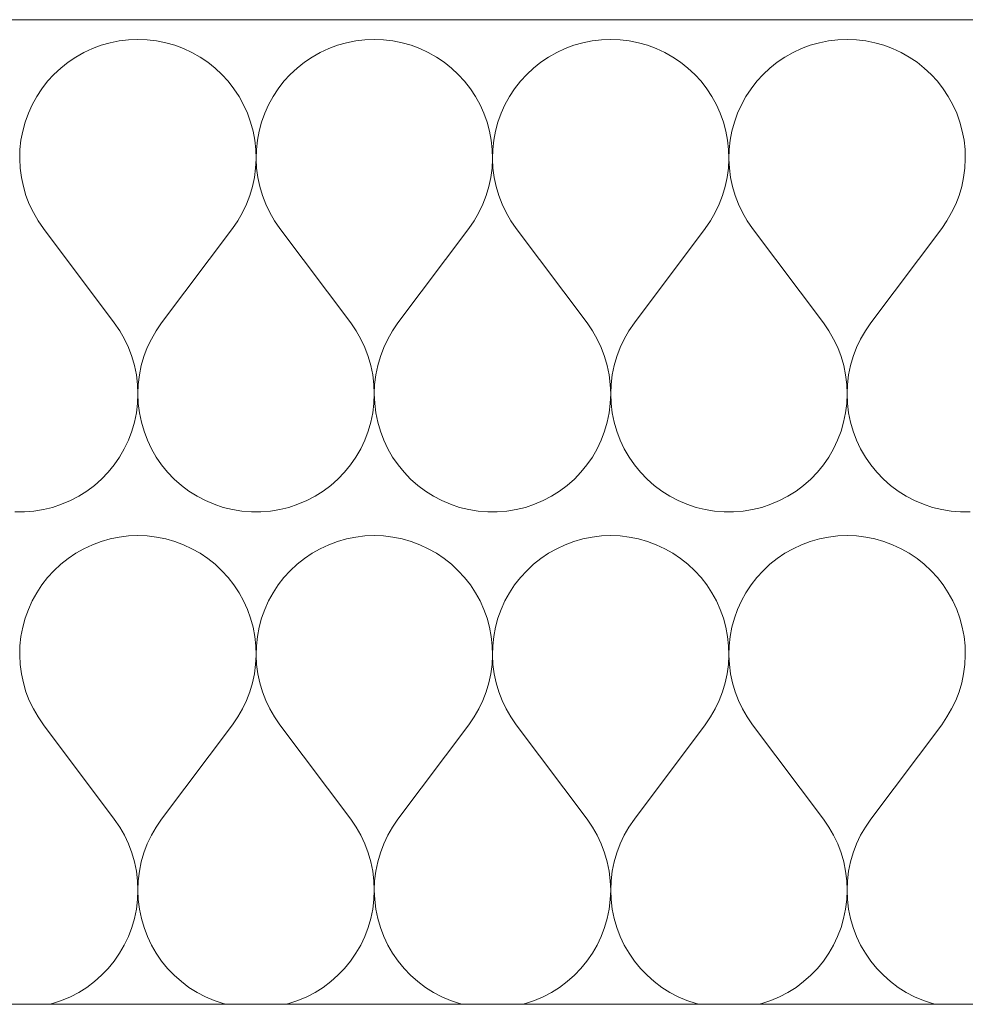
# Model space of a CAD drawing. Header units: metres. Extents: x -80 to 1923, y -189 to 69.
# Tile 226 of 256: x 1646.791 to 1647.031, y -175.469 to -175.219. Entities that reach past the tile are written whole.
import ezdxf

# ---------------------------------------------------------------- set-up
doc = ezdxf.new("R2010")
doc.units = ezdxf.units.M
doc.header["$MEASUREMENT"] = 0
doc.layers.add('V-02_Legende_4_0', color=7, linetype='Continuous')
doc.layers.add('V-02_Legende_4_Neubau_@RL_252 Dämmung', color=7, linetype='Continuous')

# ---------------------------------------------------------------- blocks, each defined once
blk = doc.blocks.new('*X715', base_point=(1585.13814, -197.52334))
at = {"layer": 'V-02_Legende_4_Neubau_@RL_252 Dämmung', "color": 8, "linetype": 'Continuous', "lineweight": 18, "ltscale": 1000}
for p, q in [((1646.81443, -175.22482), (1646.81214, -175.22547)), ((1646.81675, -175.22435), (1646.81443, -175.22482)), ((1646.81911, -175.22407), (1646.81675, -175.22435)), ((1646.82148, -175.22398), (1646.81911, -175.22407)), ((1646.82385, -175.22407), (1646.82148, -175.22398)), ((1646.8262, -175.22435), (1646.82385, -175.22407)), ((1646.82853, -175.22482), (1646.8262, -175.22435)), ((1646.83081, -175.22547), (1646.82853, -175.22482)), ((1646.87443, -175.22482), (1646.87214, -175.22547)), ((1646.87675, -175.22435), (1646.87443, -175.22482)), ((1646.87911, -175.22407), (1646.87675, -175.22435)), ((1646.88148, -175.22398), (1646.87911, -175.22407)), ((1646.88385, -175.22407), (1646.88148, -175.22398)), ((1646.8862, -175.22435), (1646.88385, -175.22407)), ((1646.88853, -175.22482), (1646.8862, -175.22435)), ((1646.89081, -175.22547), (1646.88853, -175.22482)), ((1646.93443, -175.22482), (1646.93214, -175.22547)), ((1646.93675, -175.22435), (1646.93443, -175.22482)), ((1646.93911, -175.22407), (1646.93675, -175.22435)), ((1646.94148, -175.22398), (1646.93911, -175.22407)), ((1646.94385, -175.22407), (1646.94148, -175.22398)), ((1646.9462, -175.22435), (1646.94385, -175.22407)), ((1646.94853, -175.22482), (1646.9462, -175.22435)), ((1646.95081, -175.22547), (1646.94853, -175.22482)), ((1646.99443, -175.22482), (1646.99214, -175.22547)), ((1646.99675, -175.22435), (1646.99443, -175.22482)), ((1646.99911, -175.22407), (1646.99675, -175.22435)), ((1647.00148, -175.22398), (1646.99911, -175.22407)), ((1647.00385, -175.22407), (1647.00148, -175.22398)), ((1647.0062, -175.22435), (1647.00385, -175.22407)), ((1647.00853, -175.22482), (1647.0062, -175.22435)), ((1647.01081, -175.22547), (1647.00853, -175.22482)), ((1646.80777, -175.22729), (1646.80571, -175.22846)), ((1646.80992, -175.22629), (1646.80777, -175.22729)), ((1646.81214, -175.22547), (1646.80992, -175.22629)), ((1646.83303, -175.22629), (1646.83081, -175.22547)), ((1646.83518, -175.22729), (1646.83303, -175.22629)), ((1646.83725, -175.22846), (1646.83518, -175.22729)), ((1646.86777, -175.22729), (1646.86571, -175.22846)), ((1646.86992, -175.22629), (1646.86777, -175.22729)), ((1646.87214, -175.22547), (1646.86992, -175.22629)), ((1646.89303, -175.22629), (1646.89081, -175.22547)), ((1646.89518, -175.22729), (1646.89303, -175.22629)), ((1646.89725, -175.22846), (1646.89518, -175.22729)), ((1646.92777, -175.22729), (1646.92571, -175.22846)), ((1646.92992, -175.22629), (1646.92777, -175.22729)), ((1646.93214, -175.22547), (1646.92992, -175.22629)), ((1646.95303, -175.22629), (1646.95081, -175.22547)), ((1646.95518, -175.22729), (1646.95303, -175.22629)), ((1646.95725, -175.22846), (1646.95518, -175.22729)), ((1646.98777, -175.22729), (1646.98571, -175.22846)), ((1646.98992, -175.22629), (1646.98777, -175.22729)), ((1646.99214, -175.22547), (1646.98992, -175.22629)), ((1647.01303, -175.22629), (1647.01081, -175.22547)), ((1647.01518, -175.22729), (1647.01303, -175.22629)), ((1647.01725, -175.22846), (1647.01518, -175.22729)), ((1646.80374, -175.22979), (1646.80188, -175.23126)), ((1646.80571, -175.22846), (1646.80374, -175.22979)), ((1646.83922, -175.22979), (1646.83725, -175.22846)), ((1646.84107, -175.23126), (1646.83922, -175.22979)), ((1646.86374, -175.22979), (1646.86188, -175.23126)), ((1646.86571, -175.22846), (1646.86374, -175.22979)), ((1646.89922, -175.22979), (1646.89725, -175.22846)), ((1646.90107, -175.23126), (1646.89922, -175.22979)), ((1646.92374, -175.22979), (1646.92188, -175.23126)), ((1646.92571, -175.22846), (1646.92374, -175.22979)), ((1646.95922, -175.22979), (1646.95725, -175.22846)), ((1646.96107, -175.23126), (1646.95922, -175.22979)), ((1646.98374, -175.22979), (1646.98188, -175.23126)), ((1646.98571, -175.22846), (1646.98374, -175.22979)), ((1647.01922, -175.22979), (1647.01725, -175.22846)), ((1647.02107, -175.23126), (1647.01922, -175.22979)), ((1646.80188, -175.23126), (1646.80015, -175.23288)), ((1646.8428, -175.23288), (1646.84107, -175.23126)), ((1646.86188, -175.23126), (1646.86015, -175.23288)), ((1646.9028, -175.23288), (1646.90107, -175.23126)), ((1646.92188, -175.23126), (1646.92015, -175.23288)), ((1646.9628, -175.23288), (1646.96107, -175.23126)), ((1646.98188, -175.23126), (1646.98015, -175.23288)), ((1647.0228, -175.23288), (1647.02107, -175.23126)), ((1646.79855, -175.23463), (1646.79709, -175.2365)), ((1646.80015, -175.23288), (1646.79855, -175.23463)), ((1646.8444, -175.23463), (1646.8428, -175.23288)), ((1646.84586, -175.2365), (1646.8444, -175.23463)), ((1646.85855, -175.23463), (1646.85709, -175.2365)), ((1646.86015, -175.23288), (1646.85855, -175.23463)), ((1646.9044, -175.23463), (1646.9028, -175.23288)), ((1646.90586, -175.2365), (1646.9044, -175.23463)), ((1646.91855, -175.23463), (1646.91709, -175.2365)), ((1646.92015, -175.23288), (1646.91855, -175.23463)), ((1646.9644, -175.23463), (1646.9628, -175.23288)), ((1646.96586, -175.2365), (1646.9644, -175.23463)), ((1646.97855, -175.23463), (1646.97709, -175.2365)), ((1646.98015, -175.23288), (1646.97855, -175.23463)), ((1647.0244, -175.23463), (1647.0228, -175.23288)), ((1647.02586, -175.2365), (1647.0244, -175.23463)), ((1646.79709, -175.2365), (1646.79579, -175.23849)), ((1646.84717, -175.23849), (1646.84586, -175.2365)), ((1646.85709, -175.2365), (1646.85579, -175.23849)), ((1646.90717, -175.23849), (1646.90586, -175.2365)), ((1646.91709, -175.2365), (1646.91579, -175.23849)), ((1646.96717, -175.23849), (1646.96586, -175.2365)), ((1646.97709, -175.2365), (1646.97579, -175.23849)), ((1647.02717, -175.23849), (1647.02586, -175.2365)), ((1646.79579, -175.23849), (1646.79464, -175.24056)), ((1646.84831, -175.24056), (1646.84717, -175.23849)), ((1646.85579, -175.23849), (1646.85464, -175.24056)), ((1646.90831, -175.24056), (1646.90717, -175.23849)), ((1646.91579, -175.23849), (1646.91464, -175.24056)), ((1646.96831, -175.24056), (1646.96717, -175.23849)), ((1646.97579, -175.23849), (1646.97464, -175.24056)), ((1647.02831, -175.24056), (1647.02717, -175.23849)), ((1646.79464, -175.24056), (1646.79367, -175.24273)), ((1646.84929, -175.24273), (1646.84831, -175.24056)), ((1646.85464, -175.24056), (1646.85367, -175.24273)), ((1646.90929, -175.24273), (1646.90831, -175.24056)), ((1646.91464, -175.24056), (1646.91367, -175.24273)), ((1646.96929, -175.24273), (1646.96831, -175.24056)), ((1646.97464, -175.24056), (1646.97367, -175.24273)), ((1647.02929, -175.24273), (1647.02831, -175.24056)), ((1646.79287, -175.24496), (1646.79224, -175.24725)), ((1646.79367, -175.24273), (1646.79287, -175.24496)), ((1646.85009, -175.24496), (1646.84929, -175.24273)), ((1646.85071, -175.24725), (1646.85009, -175.24496)), ((1646.85287, -175.24496), (1646.85224, -175.24725)), ((1646.85367, -175.24273), (1646.85287, -175.24496)), ((1646.91009, -175.24496), (1646.90929, -175.24273)), ((1646.91071, -175.24725), (1646.91009, -175.24496)), ((1646.91287, -175.24496), (1646.91224, -175.24725)), ((1646.91367, -175.24273), (1646.91287, -175.24496)), ((1646.97009, -175.24496), (1646.96929, -175.24273)), ((1646.97071, -175.24725), (1646.97009, -175.24496)), ((1646.97287, -175.24496), (1646.97224, -175.24725)), ((1646.97367, -175.24273), (1646.97287, -175.24496)), ((1647.03009, -175.24496), (1647.02929, -175.24273)), ((1647.03071, -175.24725), (1647.03009, -175.24496)), ((1646.79224, -175.24725), (1646.7918, -175.24958)), ((1646.85115, -175.24958), (1646.85071, -175.24725)), ((1646.85224, -175.24725), (1646.8518, -175.24958)), ((1646.91115, -175.24958), (1646.91071, -175.24725)), ((1646.91224, -175.24725), (1646.9118, -175.24958)), ((1646.97115, -175.24958), (1646.97071, -175.24725)), ((1646.97224, -175.24725), (1646.9718, -175.24958)), ((1647.03115, -175.24958), (1647.03071, -175.24725)), ((1646.7918, -175.24958), (1646.79155, -175.25193)), ((1646.85141, -175.25193), (1646.85115, -175.24958)), ((1646.8518, -175.24958), (1646.85155, -175.25193)), ((1646.91141, -175.25193), (1646.91115, -175.24958)), ((1646.9118, -175.24958), (1646.91155, -175.25193)), ((1646.97141, -175.25193), (1646.97115, -175.24958)), ((1646.9718, -175.24958), (1646.97155, -175.25193)), ((1647.03141, -175.25193), (1647.03115, -175.24958)), ((1646.79155, -175.25193), (1646.79148, -175.25431)), ((1646.85148, -175.25431), (1646.85141, -175.25193)), ((1646.85155, -175.25193), (1646.85148, -175.25431)), ((1646.91148, -175.25431), (1646.91141, -175.25193)), ((1646.91155, -175.25193), (1646.91148, -175.25431)), ((1646.97148, -175.25431), (1646.97141, -175.25193)), ((1646.97155, -175.25193), (1646.97148, -175.25431)), ((1647.03148, -175.25431), (1647.03141, -175.25193)), ((1646.79148, -175.25431), (1646.7916, -175.25667)), ((1646.85136, -175.25667), (1646.85148, -175.25431)), ((1646.85148, -175.25431), (1646.8516, -175.25667)), ((1646.91136, -175.25667), (1646.91148, -175.25431)), ((1646.91148, -175.25431), (1646.9116, -175.25667)), ((1646.97136, -175.25667), (1646.97148, -175.25431)), ((1646.97148, -175.25431), (1646.9716, -175.25667)), ((1647.03136, -175.25667), (1647.03148, -175.25431)), ((1646.7916, -175.25667), (1646.7919, -175.25903)), ((1646.85105, -175.25903), (1646.85136, -175.25667)), ((1646.8516, -175.25667), (1646.8519, -175.25903)), ((1646.91105, -175.25903), (1646.91136, -175.25667)), ((1646.9116, -175.25667), (1646.9119, -175.25903)), ((1646.97105, -175.25903), (1646.97136, -175.25667)), ((1646.9716, -175.25667), (1646.9719, -175.25903)), ((1647.03105, -175.25903), (1647.03136, -175.25667)), ((1646.7919, -175.25903), (1646.7924, -175.26135)), ((1646.85056, -175.26135), (1646.85105, -175.25903)), ((1646.8519, -175.25903), (1646.8524, -175.26135)), ((1646.91056, -175.26135), (1646.91105, -175.25903)), ((1646.9119, -175.25903), (1646.9124, -175.26135)), ((1646.97056, -175.26135), (1646.97105, -175.25903)), ((1646.9719, -175.25903), (1646.9724, -175.26135)), ((1647.03056, -175.26135), (1647.03105, -175.25903)), ((1646.7924, -175.26135), (1646.79307, -175.26362)), ((1646.84989, -175.26362), (1646.85056, -175.26135)), ((1646.8524, -175.26135), (1646.85307, -175.26362)), ((1646.90989, -175.26362), (1646.91056, -175.26135)), ((1646.9124, -175.26135), (1646.91307, -175.26362)), ((1646.96989, -175.26362), (1646.97056, -175.26135)), ((1646.9724, -175.26135), (1646.97307, -175.26362)), ((1647.02989, -175.26362), (1647.03056, -175.26135)), ((1646.79307, -175.26362), (1646.79392, -175.26583)), ((1646.84904, -175.26583), (1646.84989, -175.26362)), ((1646.85307, -175.26362), (1646.85392, -175.26583)), ((1646.90904, -175.26583), (1646.90989, -175.26362)), ((1646.91307, -175.26362), (1646.91392, -175.26583)), ((1646.96904, -175.26583), (1646.96989, -175.26362)), ((1646.97307, -175.26362), (1646.97392, -175.26583)), ((1647.02904, -175.26583), (1647.02989, -175.26362)), ((1646.79392, -175.26583), (1646.79494, -175.26797)), ((1646.84801, -175.26797), (1646.84904, -175.26583)), ((1646.85392, -175.26583), (1646.85494, -175.26797)), ((1646.90801, -175.26797), (1646.90904, -175.26583)), ((1646.91392, -175.26583), (1646.91494, -175.26797)), ((1646.96801, -175.26797), (1646.96904, -175.26583)), ((1646.97392, -175.26583), (1646.97494, -175.26797)), ((1647.02801, -175.26797), (1647.02904, -175.26583)), ((1646.79494, -175.26797), (1646.79613, -175.27003)), ((1646.84682, -175.27003), (1646.84801, -175.26797)), ((1646.85494, -175.26797), (1646.85613, -175.27003)), ((1646.90682, -175.27003), (1646.90801, -175.26797)), ((1646.91494, -175.26797), (1646.91613, -175.27003)), ((1646.96682, -175.27003), (1646.96801, -175.26797)), ((1646.97494, -175.26797), (1646.97613, -175.27003)), ((1647.02682, -175.27003), (1647.02801, -175.26797)), ((1646.79613, -175.27003), (1646.79748, -175.27198)), ((1646.81548, -175.29598), (1646.79748, -175.27198)), ((1646.82748, -175.29598), (1646.84548, -175.27198)), ((1646.84548, -175.27198), (1646.84682, -175.27003)), ((1646.85613, -175.27003), (1646.85748, -175.27198)), ((1646.87548, -175.29598), (1646.85748, -175.27198)), ((1646.88748, -175.29598), (1646.90548, -175.27198)), ((1646.90548, -175.27198), (1646.90682, -175.27003)), ((1646.91613, -175.27003), (1646.91748, -175.27198)), ((1646.93548, -175.29598), (1646.91748, -175.27198)), ((1646.94748, -175.29598), (1646.96548, -175.27198)), ((1646.96548, -175.27198), (1646.96682, -175.27003)), ((1646.97613, -175.27003), (1646.97748, -175.27198)), ((1646.99548, -175.29598), (1646.97748, -175.27198)), ((1647.00748, -175.29598), (1647.02548, -175.27198)), ((1647.02548, -175.27198), (1647.02682, -175.27003)), ((1646.81685, -175.29797), (1646.81548, -175.29598)), ((1646.82748, -175.29598), (1646.82611, -175.29797)), ((1646.87685, -175.29797), (1646.87548, -175.29598)), ((1646.88748, -175.29598), (1646.88611, -175.29797)), ((1646.93685, -175.29797), (1646.93548, -175.29598)), ((1646.94748, -175.29598), (1646.94611, -175.29797)), ((1646.99685, -175.29797), (1646.99548, -175.29598)), ((1647.00748, -175.29598), (1647.00611, -175.29797)), ((1646.81805, -175.30006), (1646.81685, -175.29797)), ((1646.82611, -175.29797), (1646.8249, -175.30006)), ((1646.87805, -175.30006), (1646.87685, -175.29797)), ((1646.88611, -175.29797), (1646.8849, -175.30006)), ((1646.93805, -175.30006), (1646.93685, -175.29797)), ((1646.94611, -175.29797), (1646.9449, -175.30006)), ((1646.99805, -175.30006), (1646.99685, -175.29797)), ((1647.00611, -175.29797), (1647.0049, -175.30006)), ((1646.81909, -175.30224), (1646.81805, -175.30006)), ((1646.81994, -175.3045), (1646.81909, -175.30224)), ((1646.82387, -175.30224), (1646.82301, -175.3045)), ((1646.8249, -175.30006), (1646.82387, -175.30224)), ((1646.87909, -175.30224), (1646.87805, -175.30006)), ((1646.87994, -175.3045), (1646.87909, -175.30224)), ((1646.88387, -175.30224), (1646.88301, -175.3045)), ((1646.8849, -175.30006), (1646.88387, -175.30224)), ((1646.93909, -175.30224), (1646.93805, -175.30006)), ((1646.93994, -175.3045), (1646.93909, -175.30224)), ((1646.94387, -175.30224), (1646.94301, -175.3045)), ((1646.9449, -175.30006), (1646.94387, -175.30224)), ((1646.99909, -175.30224), (1646.99805, -175.30006)), ((1646.99994, -175.3045), (1646.99909, -175.30224)), ((1647.00387, -175.30224), (1647.00301, -175.3045)), ((1647.0049, -175.30006), (1647.00387, -175.30224)), ((1646.82061, -175.30682), (1646.81994, -175.3045)), ((1646.82301, -175.3045), (1646.82234, -175.30682)), ((1646.88061, -175.30682), (1646.87994, -175.3045)), ((1646.88301, -175.3045), (1646.88234, -175.30682)), ((1646.94061, -175.30682), (1646.93994, -175.3045)), ((1646.94301, -175.3045), (1646.94234, -175.30682)), ((1647.00061, -175.30682), (1646.99994, -175.3045)), ((1647.00301, -175.3045), (1647.00234, -175.30682)), ((1646.82109, -175.30919), (1646.82061, -175.30682)), ((1646.82234, -175.30682), (1646.82186, -175.30919)), ((1646.88109, -175.30919), (1646.88061, -175.30682)), ((1646.88234, -175.30682), (1646.88186, -175.30919)), ((1646.94109, -175.30919), (1646.94061, -175.30682)), ((1646.94234, -175.30682), (1646.94186, -175.30919)), ((1647.00109, -175.30919), (1647.00061, -175.30682)), ((1647.00234, -175.30682), (1647.00186, -175.30919)), ((1646.82138, -175.31159), (1646.82109, -175.30919)), ((1646.82186, -175.30919), (1646.82157, -175.31159)), ((1646.88138, -175.31159), (1646.88109, -175.30919)), ((1646.88186, -175.30919), (1646.88157, -175.31159)), ((1646.94138, -175.31159), (1646.94109, -175.30919)), ((1646.94186, -175.30919), (1646.94157, -175.31159)), ((1647.00138, -175.31159), (1647.00109, -175.30919)), ((1647.00186, -175.30919), (1647.00157, -175.31159)), ((1646.82148, -175.314), (1646.82138, -175.31159)), ((1646.82157, -175.31159), (1646.82148, -175.314)), ((1646.88148, -175.314), (1646.88138, -175.31159)), ((1646.88157, -175.31159), (1646.88148, -175.314)), ((1646.94148, -175.314), (1646.94138, -175.31159)), ((1646.94157, -175.31159), (1646.94148, -175.314)), ((1647.00148, -175.314), (1647.00138, -175.31159)), ((1647.00157, -175.31159), (1647.00148, -175.314)), ((1646.82138, -175.31641), (1646.82148, -175.314)), ((1646.82148, -175.314), (1646.82158, -175.31641)), ((1646.88138, -175.31641), (1646.88148, -175.314)), ((1646.88148, -175.314), (1646.88158, -175.31641)), ((1646.94138, -175.31641), (1646.94148, -175.314)), ((1646.94148, -175.314), (1646.94158, -175.31641)), ((1647.00138, -175.31641), (1647.00148, -175.314)), ((1647.00148, -175.314), (1647.00158, -175.31641)), ((1646.82109, -175.31881), (1646.82138, -175.31641)), ((1646.82158, -175.31641), (1646.82187, -175.31881)), ((1646.88109, -175.31881), (1646.88138, -175.31641)), ((1646.88158, -175.31641), (1646.88187, -175.31881)), ((1646.94109, -175.31881), (1646.94138, -175.31641)), ((1646.94158, -175.31641), (1646.94187, -175.31881)), ((1647.00109, -175.31881), (1647.00138, -175.31641)), ((1647.00158, -175.31641), (1647.00187, -175.31881)), ((1646.8206, -175.32118), (1646.82109, -175.31881)), ((1646.82187, -175.31881), (1646.82235, -175.32118)), ((1646.8806, -175.32118), (1646.88109, -175.31881)), ((1646.88187, -175.31881), (1646.88235, -175.32118)), ((1646.9406, -175.32118), (1646.94109, -175.31881)), ((1646.94187, -175.31881), (1646.94235, -175.32118)), ((1647.0006, -175.32118), (1647.00109, -175.31881)), ((1647.00187, -175.31881), (1647.00235, -175.32118)), ((1646.81993, -175.32349), (1646.8206, -175.32118)), ((1646.82235, -175.32118), (1646.82303, -175.32349)), ((1646.87993, -175.32349), (1646.8806, -175.32118)), ((1646.88235, -175.32118), (1646.88303, -175.32349)), ((1646.93993, -175.32349), (1646.9406, -175.32118)), ((1646.94235, -175.32118), (1646.94303, -175.32349)), ((1646.99993, -175.32349), (1647.0006, -175.32118)), ((1647.00235, -175.32118), (1647.00303, -175.32349)), ((1646.81907, -175.32575), (1646.81993, -175.32349)), ((1646.82303, -175.32349), (1646.82388, -175.32575)), ((1646.87907, -175.32575), (1646.87993, -175.32349)), ((1646.88303, -175.32349), (1646.88388, -175.32575)), ((1646.93907, -175.32575), (1646.93993, -175.32349)), ((1646.94303, -175.32349), (1646.94388, -175.32575)), ((1646.99907, -175.32575), (1646.99993, -175.32349)), ((1647.00303, -175.32349), (1647.00388, -175.32575)), ((1646.81803, -175.32793), (1646.81907, -175.32575)), ((1646.82388, -175.32575), (1646.82492, -175.32793)), ((1646.87803, -175.32793), (1646.87907, -175.32575)), ((1646.88388, -175.32575), (1646.88492, -175.32793)), ((1646.93803, -175.32793), (1646.93907, -175.32575)), ((1646.94388, -175.32575), (1646.94492, -175.32793)), ((1646.99803, -175.32793), (1646.99907, -175.32575)), ((1647.00388, -175.32575), (1647.00492, -175.32793)), ((1646.81683, -175.33002), (1646.81803, -175.32793)), ((1646.82492, -175.32793), (1646.82613, -175.33002)), ((1646.87683, -175.33002), (1646.87803, -175.32793)), ((1646.88492, -175.32793), (1646.88613, -175.33002)), ((1646.93683, -175.33002), (1646.93803, -175.32793)), ((1646.94492, -175.32793), (1646.94613, -175.33002)), ((1646.99683, -175.33002), (1646.99803, -175.32793)), ((1647.00492, -175.32793), (1647.00613, -175.33002)), ((1646.81393, -175.33388), (1646.81545, -175.33201)), ((1646.81545, -175.33201), (1646.81683, -175.33002)), ((1646.82613, -175.33002), (1646.8275, -175.33201)), ((1646.8275, -175.33201), (1646.82903, -175.33388)), ((1646.87393, -175.33388), (1646.87545, -175.33201)), ((1646.87545, -175.33201), (1646.87683, -175.33002)), ((1646.88613, -175.33002), (1646.8875, -175.33201)), ((1646.8875, -175.33201), (1646.88903, -175.33388)), ((1646.93393, -175.33388), (1646.93545, -175.33201)), ((1646.93545, -175.33201), (1646.93683, -175.33002)), ((1646.94613, -175.33002), (1646.9475, -175.33201)), ((1646.9475, -175.33201), (1646.94903, -175.33388)), ((1646.99393, -175.33388), (1646.99545, -175.33201)), ((1646.99545, -175.33201), (1646.99683, -175.33002)), ((1647.00613, -175.33002), (1647.0075, -175.33201)), ((1647.0075, -175.33201), (1647.00903, -175.33388)), ((1646.81225, -175.33562), (1646.81393, -175.33388)), ((1646.82903, -175.33388), (1646.8307, -175.33562)), ((1646.87225, -175.33562), (1646.87393, -175.33388)), ((1646.88903, -175.33388), (1646.8907, -175.33562)), ((1646.93225, -175.33562), (1646.93393, -175.33388)), ((1646.94903, -175.33388), (1646.9507, -175.33562)), ((1646.99225, -175.33562), (1646.99393, -175.33388)), ((1647.00903, -175.33388), (1647.0107, -175.33562)), ((1646.80851, -175.33867), (1646.81044, -175.33722)), ((1646.81044, -175.33722), (1646.81225, -175.33562)), ((1646.8307, -175.33562), (1646.83251, -175.33722)), ((1646.83251, -175.33722), (1646.83444, -175.33867)), ((1646.86851, -175.33867), (1646.87044, -175.33722)), ((1646.87044, -175.33722), (1646.87225, -175.33562)), ((1646.8907, -175.33562), (1646.89251, -175.33722)), ((1646.89251, -175.33722), (1646.89444, -175.33867)), ((1646.92851, -175.33867), (1646.93044, -175.33722)), ((1646.93044, -175.33722), (1646.93225, -175.33562)), ((1646.9507, -175.33562), (1646.95251, -175.33722)), ((1646.95251, -175.33722), (1646.95444, -175.33867)), ((1646.98851, -175.33867), (1646.99044, -175.33722)), ((1646.99044, -175.33722), (1646.99225, -175.33562)), ((1647.0107, -175.33562), (1647.01251, -175.33722)), ((1647.01251, -175.33722), (1647.01444, -175.33867)), ((1646.80433, -175.34109), (1646.80647, -175.33996)), ((1646.80647, -175.33996), (1646.80851, -175.33867)), ((1646.83444, -175.33867), (1646.83648, -175.33996)), ((1646.83648, -175.33996), (1646.83862, -175.34109)), ((1646.86433, -175.34109), (1646.86647, -175.33996)), ((1646.86647, -175.33996), (1646.86851, -175.33867)), ((1646.89444, -175.33867), (1646.89648, -175.33996)), ((1646.89648, -175.33996), (1646.89862, -175.34109)), ((1646.92433, -175.34109), (1646.92647, -175.33996)), ((1646.92647, -175.33996), (1646.92851, -175.33867)), ((1646.95444, -175.33867), (1646.95648, -175.33996)), ((1646.95648, -175.33996), (1646.95862, -175.34109)), ((1646.98433, -175.34109), (1646.98647, -175.33996)), ((1646.98647, -175.33996), (1646.98851, -175.33867)), ((1647.01444, -175.33867), (1647.01648, -175.33996)), ((1647.01648, -175.33996), (1647.01862, -175.34109)), ((1646.79982, -175.3428), (1646.80211, -175.34203)), ((1646.80211, -175.34203), (1646.80433, -175.34109)), ((1646.83862, -175.34109), (1646.84084, -175.34203)), ((1646.84084, -175.34203), (1646.84313, -175.3428)), ((1646.85982, -175.3428), (1646.86211, -175.34203)), ((1646.86211, -175.34203), (1646.86433, -175.34109)), ((1646.89862, -175.34109), (1646.90084, -175.34203)), ((1646.90084, -175.34203), (1646.90313, -175.3428)), ((1646.91982, -175.3428), (1646.92211, -175.34203)), ((1646.92211, -175.34203), (1646.92433, -175.34109)), ((1646.95862, -175.34109), (1646.96084, -175.34203)), ((1646.96084, -175.34203), (1646.96313, -175.3428)), ((1646.97982, -175.3428), (1646.98211, -175.34203)), ((1646.98211, -175.34203), (1646.98433, -175.34109)), ((1647.01862, -175.34109), (1647.02084, -175.34203)), ((1647.02084, -175.34203), (1647.02313, -175.3428)), ((1646.79027, -175.34396), (1646.79268, -175.34396)), ((1646.79268, -175.34396), (1646.79509, -175.34376)), ((1646.79509, -175.34376), (1646.79748, -175.34337)), ((1646.79748, -175.34337), (1646.79982, -175.3428)), ((1646.84313, -175.3428), (1646.84548, -175.34337)), ((1646.84548, -175.34337), (1646.84786, -175.34376)), ((1646.84786, -175.34376), (1646.85027, -175.34396)), ((1646.85027, -175.34396), (1646.85268, -175.34396)), ((1646.85268, -175.34396), (1646.85509, -175.34376)), ((1646.85509, -175.34376), (1646.85748, -175.34337)), ((1646.85748, -175.34337), (1646.85982, -175.3428)), ((1646.90313, -175.3428), (1646.90548, -175.34337)), ((1646.90548, -175.34337), (1646.90786, -175.34376)), ((1646.90786, -175.34376), (1646.91027, -175.34396)), ((1646.91027, -175.34396), (1646.91268, -175.34396)), ((1646.91268, -175.34396), (1646.91509, -175.34376)), ((1646.91509, -175.34376), (1646.91748, -175.34337)), ((1646.91748, -175.34337), (1646.91982, -175.3428)), ((1646.96313, -175.3428), (1646.96548, -175.34337)), ((1646.96548, -175.34337), (1646.96786, -175.34376)), ((1646.96786, -175.34376), (1646.97027, -175.34396)), ((1646.97027, -175.34396), (1646.97268, -175.34396)), ((1646.97268, -175.34396), (1646.97509, -175.34376)), ((1646.97509, -175.34376), (1646.97748, -175.34337)), ((1646.97748, -175.34337), (1646.97982, -175.3428)), ((1647.02313, -175.3428), (1647.02548, -175.34337)), ((1647.02548, -175.34337), (1647.02786, -175.34376)), ((1647.02786, -175.34376), (1647.03027, -175.34396)), ((1647.03027, -175.34396), (1647.03268, -175.34396)), ((1646.82148, -175.34998), (1646.81911, -175.35007)), ((1646.82385, -175.35007), (1646.82148, -175.34998)), ((1646.88148, -175.34998), (1646.87911, -175.35007)), ((1646.88385, -175.35007), (1646.88148, -175.34998)), ((1646.94148, -175.34998), (1646.93911, -175.35007)), ((1646.94385, -175.35007), (1646.94148, -175.34998)), ((1647.00148, -175.34998), (1646.99911, -175.35007)), ((1647.00385, -175.35007), (1647.00148, -175.34998)), ((1646.80992, -175.35229), (1646.80777, -175.35329)), ((1646.81214, -175.35147), (1646.80992, -175.35229)), ((1646.81443, -175.35082), (1646.81214, -175.35147)), ((1646.81675, -175.35035), (1646.81443, -175.35082)), ((1646.81911, -175.35007), (1646.81675, -175.35035)), ((1646.8262, -175.35035), (1646.82385, -175.35007)), ((1646.82853, -175.35082), (1646.8262, -175.35035)), ((1646.83081, -175.35147), (1646.82853, -175.35082)), ((1646.83303, -175.35229), (1646.83081, -175.35147)), ((1646.83518, -175.35329), (1646.83303, -175.35229)), ((1646.86992, -175.35229), (1646.86777, -175.35329)), ((1646.87214, -175.35147), (1646.86992, -175.35229)), ((1646.87443, -175.35082), (1646.87214, -175.35147)), ((1646.87675, -175.35035), (1646.87443, -175.35082)), ((1646.87911, -175.35007), (1646.87675, -175.35035)), ((1646.8862, -175.35035), (1646.88385, -175.35007)), ((1646.88853, -175.35082), (1646.8862, -175.35035)), ((1646.89081, -175.35147), (1646.88853, -175.35082)), ((1646.89303, -175.35229), (1646.89081, -175.35147)), ((1646.89518, -175.35329), (1646.89303, -175.35229)), ((1646.92992, -175.35229), (1646.92777, -175.35329)), ((1646.93214, -175.35147), (1646.92992, -175.35229)), ((1646.93443, -175.35082), (1646.93214, -175.35147)), ((1646.93675, -175.35035), (1646.93443, -175.35082)), ((1646.93911, -175.35007), (1646.93675, -175.35035)), ((1646.9462, -175.35035), (1646.94385, -175.35007)), ((1646.94853, -175.35082), (1646.9462, -175.35035)), ((1646.95081, -175.35147), (1646.94853, -175.35082)), ((1646.95303, -175.35229), (1646.95081, -175.35147)), ((1646.95518, -175.35329), (1646.95303, -175.35229)), ((1646.98992, -175.35229), (1646.98777, -175.35329)), ((1646.99214, -175.35147), (1646.98992, -175.35229)), ((1646.99443, -175.35082), (1646.99214, -175.35147)), ((1646.99675, -175.35035), (1646.99443, -175.35082)), ((1646.99911, -175.35007), (1646.99675, -175.35035)), ((1647.0062, -175.35035), (1647.00385, -175.35007)), ((1647.00853, -175.35082), (1647.0062, -175.35035)), ((1647.01081, -175.35147), (1647.00853, -175.35082)), ((1647.01303, -175.35229), (1647.01081, -175.35147)), ((1647.01518, -175.35329), (1647.01303, -175.35229)), ((1646.80571, -175.35446), (1646.80374, -175.35579)), ((1646.80777, -175.35329), (1646.80571, -175.35446)), ((1646.83725, -175.35446), (1646.83518, -175.35329)), ((1646.83922, -175.35579), (1646.83725, -175.35446)), ((1646.86571, -175.35446), (1646.86374, -175.35579)), ((1646.86777, -175.35329), (1646.86571, -175.35446)), ((1646.89725, -175.35446), (1646.89518, -175.35329)), ((1646.89922, -175.35579), (1646.89725, -175.35446)), ((1646.92571, -175.35446), (1646.92374, -175.35579)), ((1646.92777, -175.35329), (1646.92571, -175.35446)), ((1646.95725, -175.35446), (1646.95518, -175.35329)), ((1646.95922, -175.35579), (1646.95725, -175.35446)), ((1646.98571, -175.35446), (1646.98374, -175.35579)), ((1646.98777, -175.35329), (1646.98571, -175.35446)), ((1647.01725, -175.35446), (1647.01518, -175.35329)), ((1647.01922, -175.35579), (1647.01725, -175.35446)), ((1646.80188, -175.35726), (1646.80015, -175.35888)), ((1646.80374, -175.35579), (1646.80188, -175.35726)), ((1646.84107, -175.35726), (1646.83922, -175.35579)), ((1646.8428, -175.35888), (1646.84107, -175.35726)), ((1646.86188, -175.35726), (1646.86015, -175.35888)), ((1646.86374, -175.35579), (1646.86188, -175.35726)), ((1646.90107, -175.35726), (1646.89922, -175.35579)), ((1646.9028, -175.35888), (1646.90107, -175.35726)), ((1646.92188, -175.35726), (1646.92015, -175.35888)), ((1646.92374, -175.35579), (1646.92188, -175.35726)), ((1646.96107, -175.35726), (1646.95922, -175.35579)), ((1646.9628, -175.35888), (1646.96107, -175.35726)), ((1646.98188, -175.35726), (1646.98015, -175.35888)), ((1646.98374, -175.35579), (1646.98188, -175.35726)), ((1647.02107, -175.35726), (1647.01922, -175.35579)), ((1647.0228, -175.35888), (1647.02107, -175.35726)), ((1646.80015, -175.35888), (1646.79855, -175.36063)), ((1646.8444, -175.36063), (1646.8428, -175.35888)), ((1646.86015, -175.35888), (1646.85855, -175.36063)), ((1646.9044, -175.36063), (1646.9028, -175.35888)), ((1646.92015, -175.35888), (1646.91855, -175.36063)), ((1646.9644, -175.36063), (1646.9628, -175.35888)), ((1646.98015, -175.35888), (1646.97855, -175.36063)), ((1647.0244, -175.36063), (1647.0228, -175.35888)), ((1646.79855, -175.36063), (1646.79709, -175.3625)), ((1646.84586, -175.3625), (1646.8444, -175.36063)), ((1646.85855, -175.36063), (1646.85709, -175.3625)), ((1646.90586, -175.3625), (1646.9044, -175.36063)), ((1646.91855, -175.36063), (1646.91709, -175.3625)), ((1646.96586, -175.3625), (1646.9644, -175.36063)), ((1646.97855, -175.36063), (1646.97709, -175.3625)), ((1647.02586, -175.3625), (1647.0244, -175.36063)), ((1646.79579, -175.36449), (1646.79464, -175.36656)), ((1646.79709, -175.3625), (1646.79579, -175.36449)), ((1646.84717, -175.36449), (1646.84586, -175.3625)), ((1646.84831, -175.36656), (1646.84717, -175.36449)), ((1646.85579, -175.36449), (1646.85464, -175.36656)), ((1646.85709, -175.3625), (1646.85579, -175.36449)), ((1646.90717, -175.36449), (1646.90586, -175.3625)), ((1646.90831, -175.36656), (1646.90717, -175.36449)), ((1646.91579, -175.36449), (1646.91464, -175.36656)), ((1646.91709, -175.3625), (1646.91579, -175.36449)), ((1646.96717, -175.36449), (1646.96586, -175.3625)), ((1646.96831, -175.36656), (1646.96717, -175.36449)), ((1646.97579, -175.36449), (1646.97464, -175.36656)), ((1646.97709, -175.3625), (1646.97579, -175.36449)), ((1647.02717, -175.36449), (1647.02586, -175.3625)), ((1647.02831, -175.36656), (1647.02717, -175.36449)), ((1646.79464, -175.36656), (1646.79367, -175.36873)), ((1646.84929, -175.36873), (1646.84831, -175.36656)), ((1646.85464, -175.36656), (1646.85367, -175.36873)), ((1646.90929, -175.36873), (1646.90831, -175.36656)), ((1646.91464, -175.36656), (1646.91367, -175.36873)), ((1646.96929, -175.36873), (1646.96831, -175.36656)), ((1646.97464, -175.36656), (1646.97367, -175.36873)), ((1647.02929, -175.36873), (1647.02831, -175.36656)), ((1646.79367, -175.36873), (1646.79287, -175.37096)), ((1646.85009, -175.37096), (1646.84929, -175.36873)), ((1646.85367, -175.36873), (1646.85287, -175.37096)), ((1646.91009, -175.37096), (1646.90929, -175.36873)), ((1646.91367, -175.36873), (1646.91287, -175.37096)), ((1646.97009, -175.37096), (1646.96929, -175.36873)), ((1646.97367, -175.36873), (1646.97287, -175.37096)), ((1647.03009, -175.37096), (1647.02929, -175.36873)), ((1646.79287, -175.37096), (1646.79224, -175.37325)), ((1646.85071, -175.37325), (1646.85009, -175.37096)), ((1646.85287, -175.37096), (1646.85224, -175.37325)), ((1646.91071, -175.37325), (1646.91009, -175.37096)), ((1646.91287, -175.37096), (1646.91224, -175.37325)), ((1646.97071, -175.37325), (1646.97009, -175.37096)), ((1646.97287, -175.37096), (1646.97224, -175.37325)), ((1647.03071, -175.37325), (1647.03009, -175.37096)), ((1646.79224, -175.37325), (1646.7918, -175.37558)), ((1646.85115, -175.37558), (1646.85071, -175.37325)), ((1646.85224, -175.37325), (1646.8518, -175.37558)), ((1646.91115, -175.37558), (1646.91071, -175.37325)), ((1646.91224, -175.37325), (1646.9118, -175.37558)), ((1646.97115, -175.37558), (1646.97071, -175.37325)), ((1646.97224, -175.37325), (1646.9718, -175.37558)), ((1647.03115, -175.37558), (1647.03071, -175.37325)), ((1646.7918, -175.37558), (1646.79155, -175.37793)), ((1646.85141, -175.37793), (1646.85115, -175.37558)), ((1646.8518, -175.37558), (1646.85155, -175.37793)), ((1646.91141, -175.37793), (1646.91115, -175.37558)), ((1646.9118, -175.37558), (1646.91155, -175.37793)), ((1646.97141, -175.37793), (1646.97115, -175.37558)), ((1646.9718, -175.37558), (1646.97155, -175.37793)), ((1647.03141, -175.37793), (1647.03115, -175.37558)), ((1646.79155, -175.37793), (1646.79148, -175.38031)), ((1646.85148, -175.38031), (1646.85141, -175.37793)), ((1646.85155, -175.37793), (1646.85148, -175.38031)), ((1646.91148, -175.38031), (1646.91141, -175.37793)), ((1646.91155, -175.37793), (1646.91148, -175.38031)), ((1646.97148, -175.38031), (1646.97141, -175.37793)), ((1646.97155, -175.37793), (1646.97148, -175.38031)), ((1647.03148, -175.38031), (1647.03141, -175.37793)), ((1646.79148, -175.38031), (1646.7916, -175.38267)), ((1646.85136, -175.38267), (1646.85148, -175.38031)), ((1646.85148, -175.38031), (1646.8516, -175.38267)), ((1646.91136, -175.38267), (1646.91148, -175.38031)), ((1646.91148, -175.38031), (1646.9116, -175.38267)), ((1646.97136, -175.38267), (1646.97148, -175.38031)), ((1646.97148, -175.38031), (1646.9716, -175.38267)), ((1647.03136, -175.38267), (1647.03148, -175.38031)), ((1646.7916, -175.38267), (1646.7919, -175.38503)), ((1646.85105, -175.38503), (1646.85136, -175.38267)), ((1646.8516, -175.38267), (1646.8519, -175.38503)), ((1646.91105, -175.38503), (1646.91136, -175.38267)), ((1646.9116, -175.38267), (1646.9119, -175.38503)), ((1646.97105, -175.38503), (1646.97136, -175.38267)), ((1646.9716, -175.38267), (1646.9719, -175.38503)), ((1647.03105, -175.38503), (1647.03136, -175.38267)), ((1646.7919, -175.38503), (1646.7924, -175.38735)), ((1646.7924, -175.38735), (1646.79307, -175.38962)), ((1646.84989, -175.38962), (1646.85056, -175.38735)), ((1646.85056, -175.38735), (1646.85105, -175.38503)), ((1646.8519, -175.38503), (1646.8524, -175.38735)), ((1646.8524, -175.38735), (1646.85307, -175.38962)), ((1646.90989, -175.38962), (1646.91056, -175.38735)), ((1646.91056, -175.38735), (1646.91105, -175.38503)), ((1646.9119, -175.38503), (1646.9124, -175.38735)), ((1646.9124, -175.38735), (1646.91307, -175.38962)), ((1646.96989, -175.38962), (1646.97056, -175.38735)), ((1646.97056, -175.38735), (1646.97105, -175.38503)), ((1646.9719, -175.38503), (1646.9724, -175.38735)), ((1646.9724, -175.38735), (1646.97307, -175.38962)), ((1647.02989, -175.38962), (1647.03056, -175.38735)), ((1647.03056, -175.38735), (1647.03105, -175.38503)), ((1646.79307, -175.38962), (1646.79392, -175.39183)), ((1646.84904, -175.39183), (1646.84989, -175.38962)), ((1646.85307, -175.38962), (1646.85392, -175.39183)), ((1646.90904, -175.39183), (1646.90989, -175.38962)), ((1646.91307, -175.38962), (1646.91392, -175.39183)), ((1646.96904, -175.39183), (1646.96989, -175.38962)), ((1646.97307, -175.38962), (1646.97392, -175.39183)), ((1647.02904, -175.39183), (1647.02989, -175.38962)), ((1646.79392, -175.39183), (1646.79494, -175.39397)), ((1646.84801, -175.39397), (1646.84904, -175.39183)), ((1646.85392, -175.39183), (1646.85494, -175.39397)), ((1646.90801, -175.39397), (1646.90904, -175.39183)), ((1646.91392, -175.39183), (1646.91494, -175.39397)), ((1646.96801, -175.39397), (1646.96904, -175.39183)), ((1646.97392, -175.39183), (1646.97494, -175.39397)), ((1647.02801, -175.39397), (1647.02904, -175.39183)), ((1646.79494, -175.39397), (1646.79613, -175.39603)), ((1646.84682, -175.39603), (1646.84801, -175.39397)), ((1646.85494, -175.39397), (1646.85613, -175.39603)), ((1646.90682, -175.39603), (1646.90801, -175.39397)), ((1646.91494, -175.39397), (1646.91613, -175.39603)), ((1646.96682, -175.39603), (1646.96801, -175.39397)), ((1646.97494, -175.39397), (1646.97613, -175.39603)), ((1647.02682, -175.39603), (1647.02801, -175.39397)), ((1646.79613, -175.39603), (1646.79748, -175.39798)), ((1646.84548, -175.39798), (1646.84682, -175.39603)), ((1646.85613, -175.39603), (1646.85748, -175.39798)), ((1646.90548, -175.39798), (1646.90682, -175.39603)), ((1646.91613, -175.39603), (1646.91748, -175.39798)), ((1646.96548, -175.39798), (1646.96682, -175.39603)), ((1646.97613, -175.39603), (1646.97748, -175.39798)), ((1647.02548, -175.39798), (1647.02682, -175.39603)), ((1646.81548, -175.42198), (1646.79748, -175.39798)), ((1646.82748, -175.42198), (1646.84548, -175.39798)), ((1646.87548, -175.42198), (1646.85748, -175.39798)), ((1646.88748, -175.42198), (1646.90548, -175.39798)), ((1646.93548, -175.42198), (1646.91748, -175.39798)), ((1646.94748, -175.42198), (1646.96548, -175.39798)), ((1646.99548, -175.42198), (1646.97748, -175.39798)), ((1647.00748, -175.42198), (1647.02548, -175.39798)), ((1646.81685, -175.42397), (1646.81548, -175.42198)), ((1646.82748, -175.42198), (1646.82611, -175.42397)), ((1646.87685, -175.42397), (1646.87548, -175.42198)), ((1646.88748, -175.42198), (1646.88611, -175.42397)), ((1646.93685, -175.42397), (1646.93548, -175.42198)), ((1646.94748, -175.42198), (1646.94611, -175.42397)), ((1646.99685, -175.42397), (1646.99548, -175.42198)), ((1647.00748, -175.42198), (1647.00611, -175.42397)), ((1646.81805, -175.42606), (1646.81685, -175.42397)), ((1646.82611, -175.42397), (1646.8249, -175.42606)), ((1646.87805, -175.42606), (1646.87685, -175.42397)), ((1646.88611, -175.42397), (1646.8849, -175.42606)), ((1646.93805, -175.42606), (1646.93685, -175.42397)), ((1646.94611, -175.42397), (1646.9449, -175.42606)), ((1646.99805, -175.42606), (1646.99685, -175.42397)), ((1647.00611, -175.42397), (1647.0049, -175.42606)), ((1646.81909, -175.42824), (1646.81805, -175.42606)), ((1646.8249, -175.42606), (1646.82387, -175.42824)), ((1646.87909, -175.42824), (1646.87805, -175.42606)), ((1646.8849, -175.42606), (1646.88387, -175.42824)), ((1646.93909, -175.42824), (1646.93805, -175.42606)), ((1646.9449, -175.42606), (1646.94387, -175.42824)), ((1646.99909, -175.42824), (1646.99805, -175.42606)), ((1647.0049, -175.42606), (1647.00387, -175.42824)), ((1646.81994, -175.4305), (1646.81909, -175.42824)), ((1646.82387, -175.42824), (1646.82301, -175.4305)), ((1646.87994, -175.4305), (1646.87909, -175.42824)), ((1646.88387, -175.42824), (1646.88301, -175.4305)), ((1646.93994, -175.4305), (1646.93909, -175.42824)), ((1646.94387, -175.42824), (1646.94301, -175.4305)), ((1646.99994, -175.4305), (1646.99909, -175.42824)), ((1647.00387, -175.42824), (1647.00301, -175.4305)), ((1646.82061, -175.43282), (1646.81994, -175.4305)), ((1646.82301, -175.4305), (1646.82234, -175.43282)), ((1646.88061, -175.43282), (1646.87994, -175.4305)), ((1646.88301, -175.4305), (1646.88234, -175.43282)), ((1646.94061, -175.43282), (1646.93994, -175.4305)), ((1646.94301, -175.4305), (1646.94234, -175.43282)), ((1647.00061, -175.43282), (1646.99994, -175.4305)), ((1647.00301, -175.4305), (1647.00234, -175.43282)), ((1646.82109, -175.43519), (1646.82061, -175.43282)), ((1646.82234, -175.43282), (1646.82186, -175.43519)), ((1646.88109, -175.43519), (1646.88061, -175.43282)), ((1646.88234, -175.43282), (1646.88186, -175.43519)), ((1646.94109, -175.43519), (1646.94061, -175.43282)), ((1646.94234, -175.43282), (1646.94186, -175.43519)), ((1647.00109, -175.43519), (1647.00061, -175.43282)), ((1647.00234, -175.43282), (1647.00186, -175.43519)), ((1646.82138, -175.43759), (1646.82109, -175.43519)), ((1646.82186, -175.43519), (1646.82157, -175.43759)), ((1646.88138, -175.43759), (1646.88109, -175.43519)), ((1646.88186, -175.43519), (1646.88157, -175.43759)), ((1646.94138, -175.43759), (1646.94109, -175.43519)), ((1646.94186, -175.43519), (1646.94157, -175.43759)), ((1647.00138, -175.43759), (1647.00109, -175.43519)), ((1647.00186, -175.43519), (1647.00157, -175.43759)), ((1646.82148, -175.44), (1646.82138, -175.43759)), ((1646.82138, -175.44241), (1646.82148, -175.44)), ((1646.82157, -175.43759), (1646.82148, -175.44)), ((1646.82148, -175.44), (1646.82158, -175.44241)), ((1646.88148, -175.44), (1646.88138, -175.43759)), ((1646.88138, -175.44241), (1646.88148, -175.44)), ((1646.88157, -175.43759), (1646.88148, -175.44)), ((1646.88148, -175.44), (1646.88158, -175.44241)), ((1646.94148, -175.44), (1646.94138, -175.43759)), ((1646.94138, -175.44241), (1646.94148, -175.44)), ((1646.94157, -175.43759), (1646.94148, -175.44)), ((1646.94148, -175.44), (1646.94158, -175.44241)), ((1647.00148, -175.44), (1647.00138, -175.43759)), ((1647.00138, -175.44241), (1647.00148, -175.44)), ((1647.00157, -175.43759), (1647.00148, -175.44)), ((1647.00148, -175.44), (1647.00158, -175.44241)), ((1646.82109, -175.44481), (1646.82138, -175.44241)), ((1646.82158, -175.44241), (1646.82187, -175.44481)), ((1646.88109, -175.44481), (1646.88138, -175.44241)), ((1646.88158, -175.44241), (1646.88187, -175.44481)), ((1646.94109, -175.44481), (1646.94138, -175.44241)), ((1646.94158, -175.44241), (1646.94187, -175.44481)), ((1647.00109, -175.44481), (1647.00138, -175.44241)), ((1647.00158, -175.44241), (1647.00187, -175.44481)), ((1646.8206, -175.44718), (1646.82109, -175.44481)), ((1646.82187, -175.44481), (1646.82235, -175.44718)), ((1646.8806, -175.44718), (1646.88109, -175.44481)), ((1646.88187, -175.44481), (1646.88235, -175.44718)), ((1646.9406, -175.44718), (1646.94109, -175.44481)), ((1646.94187, -175.44481), (1646.94235, -175.44718)), ((1647.0006, -175.44718), (1647.00109, -175.44481)), ((1647.00187, -175.44481), (1647.00235, -175.44718)), ((1646.81993, -175.44949), (1646.8206, -175.44718)), ((1646.82235, -175.44718), (1646.82303, -175.44949)), ((1646.87993, -175.44949), (1646.8806, -175.44718)), ((1646.88235, -175.44718), (1646.88303, -175.44949)), ((1646.93993, -175.44949), (1646.9406, -175.44718)), ((1646.94235, -175.44718), (1646.94303, -175.44949)), ((1646.99993, -175.44949), (1647.0006, -175.44718)), ((1647.00235, -175.44718), (1647.00303, -175.44949)), ((1646.81907, -175.45175), (1646.81993, -175.44949)), ((1646.82303, -175.44949), (1646.82388, -175.45175)), ((1646.87907, -175.45175), (1646.87993, -175.44949)), ((1646.88303, -175.44949), (1646.88388, -175.45175)), ((1646.93907, -175.45175), (1646.93993, -175.44949)), ((1646.94303, -175.44949), (1646.94388, -175.45175)), ((1646.99907, -175.45175), (1646.99993, -175.44949)), ((1647.00303, -175.44949), (1647.00388, -175.45175)), ((1646.81803, -175.45393), (1646.81907, -175.45175)), ((1646.82388, -175.45175), (1646.82492, -175.45393)), ((1646.87803, -175.45393), (1646.87907, -175.45175)), ((1646.88388, -175.45175), (1646.88492, -175.45393)), ((1646.93803, -175.45393), (1646.93907, -175.45175)), ((1646.94388, -175.45175), (1646.94492, -175.45393)), ((1646.99803, -175.45393), (1646.99907, -175.45175)), ((1647.00388, -175.45175), (1647.00492, -175.45393)), ((1646.81683, -175.45602), (1646.81803, -175.45393)), ((1646.82492, -175.45393), (1646.82613, -175.45602)), ((1646.87683, -175.45602), (1646.87803, -175.45393)), ((1646.88492, -175.45393), (1646.88613, -175.45602)), ((1646.93683, -175.45602), (1646.93803, -175.45393)), ((1646.94492, -175.45393), (1646.94613, -175.45602)), ((1646.99683, -175.45602), (1646.99803, -175.45393)), ((1647.00492, -175.45393), (1647.00613, -175.45602)), ((1646.81545, -175.45801), (1646.81683, -175.45602)), ((1646.82613, -175.45602), (1646.8275, -175.45801)), ((1646.87545, -175.45801), (1646.87683, -175.45602)), ((1646.88613, -175.45602), (1646.8875, -175.45801)), ((1646.93545, -175.45801), (1646.93683, -175.45602)), ((1646.94613, -175.45602), (1646.9475, -175.45801)), ((1646.99545, -175.45801), (1646.99683, -175.45602)), ((1647.00613, -175.45602), (1647.0075, -175.45801)), ((1646.81225, -175.46162), (1646.81393, -175.45988)), ((1646.81393, -175.45988), (1646.81545, -175.45801)), ((1646.8275, -175.45801), (1646.82903, -175.45988)), ((1646.82903, -175.45988), (1646.8307, -175.46162)), ((1646.87225, -175.46162), (1646.87393, -175.45988)), ((1646.87393, -175.45988), (1646.87545, -175.45801)), ((1646.8875, -175.45801), (1646.88903, -175.45988)), ((1646.88903, -175.45988), (1646.8907, -175.46162)), ((1646.93225, -175.46162), (1646.93393, -175.45988)), ((1646.93393, -175.45988), (1646.93545, -175.45801)), ((1646.9475, -175.45801), (1646.94903, -175.45988)), ((1646.94903, -175.45988), (1646.9507, -175.46162)), ((1646.99225, -175.46162), (1646.99393, -175.45988)), ((1646.99393, -175.45988), (1646.99545, -175.45801)), ((1647.0075, -175.45801), (1647.00903, -175.45988)), ((1647.00903, -175.45988), (1647.0107, -175.46162)), ((1646.81044, -175.46322), (1646.81225, -175.46162)), ((1646.8307, -175.46162), (1646.83251, -175.46322)), ((1646.87044, -175.46322), (1646.87225, -175.46162)), ((1646.8907, -175.46162), (1646.89251, -175.46322)), ((1646.93044, -175.46322), (1646.93225, -175.46162)), ((1646.9507, -175.46162), (1646.95251, -175.46322)), ((1646.99044, -175.46322), (1646.99225, -175.46162)), ((1647.0107, -175.46162), (1647.01251, -175.46322)), ((1646.80647, -175.46596), (1646.80851, -175.46467)), ((1646.80851, -175.46467), (1646.81044, -175.46322)), ((1646.83251, -175.46322), (1646.83444, -175.46467)), ((1646.83444, -175.46467), (1646.83648, -175.46596)), ((1646.86647, -175.46596), (1646.86851, -175.46467)), ((1646.86851, -175.46467), (1646.87044, -175.46322)), ((1646.89251, -175.46322), (1646.89444, -175.46467)), ((1646.89444, -175.46467), (1646.89648, -175.46596)), ((1646.92647, -175.46596), (1646.92851, -175.46467)), ((1646.92851, -175.46467), (1646.93044, -175.46322)), ((1646.95251, -175.46322), (1646.95444, -175.46467)), ((1646.95444, -175.46467), (1646.95648, -175.46596)), ((1646.98647, -175.46596), (1646.98851, -175.46467)), ((1646.98851, -175.46467), (1646.99044, -175.46322)), ((1647.01251, -175.46322), (1647.01444, -175.46467)), ((1647.01444, -175.46467), (1647.01648, -175.46596)), ((1646.80211, -175.46803), (1646.80433, -175.46709)), ((1646.80433, -175.46709), (1646.80647, -175.46596)), ((1646.83648, -175.46596), (1646.83862, -175.46709)), ((1646.83862, -175.46709), (1646.84084, -175.46803)), ((1646.86211, -175.46803), (1646.86433, -175.46709)), ((1646.86433, -175.46709), (1646.86647, -175.46596)), ((1646.89648, -175.46596), (1646.89862, -175.46709)), ((1646.89862, -175.46709), (1646.90084, -175.46803)), ((1646.92211, -175.46803), (1646.92433, -175.46709)), ((1646.92433, -175.46709), (1646.92647, -175.46596)), ((1646.95648, -175.46596), (1646.95862, -175.46709)), ((1646.95862, -175.46709), (1646.96084, -175.46803)), ((1646.98211, -175.46803), (1646.98433, -175.46709)), ((1646.98433, -175.46709), (1646.98647, -175.46596)), ((1647.01648, -175.46596), (1647.01862, -175.46709)), ((1647.01862, -175.46709), (1647.02084, -175.46803)), ((1646.79908, -175.46898), (1646.79982, -175.4688)), ((1646.79982, -175.4688), (1646.80211, -175.46803)), ((1646.84084, -175.46803), (1646.84313, -175.4688)), ((1646.84313, -175.4688), (1646.84388, -175.46898)), ((1646.85908, -175.46898), (1646.85982, -175.4688)), ((1646.85982, -175.4688), (1646.86211, -175.46803)), ((1646.90084, -175.46803), (1646.90313, -175.4688)), ((1646.90313, -175.4688), (1646.90388, -175.46898)), ((1646.91908, -175.46898), (1646.91982, -175.4688)), ((1646.91982, -175.4688), (1646.92211, -175.46803)), ((1646.96084, -175.46803), (1646.96313, -175.4688)), ((1646.96313, -175.4688), (1646.96388, -175.46898)), ((1646.97908, -175.46898), (1646.97982, -175.4688)), ((1646.97982, -175.4688), (1646.98211, -175.46803)), ((1647.02084, -175.46803), (1647.02313, -175.4688)), ((1647.02313, -175.4688), (1647.02388, -175.46898))]:
    blk.add_line(p, q, dxfattribs=at)

msp = doc.modelspace()

# ---------------------------------------------------------------- linework, layer by layer
at = {"layer": 'V-02_Legende_4_Neubau_@RL_252 Dämmung', "color": 7, "linetype": 'Continuous', "lineweight": 18, "ltscale": 1000, "flags": 128}
msp.add_lwpolyline([(1646.32148, -175.21898), (1647.32148, -175.21898), (1647.32148, -175.46898), (1646.32148, -175.46898)], close=True, dxfattribs=at)

# ---------------------------------------------------------------- block references
at = {"layer": 'V-02_Legende_4_0', "color": 7, "linetype": 'Continuous', "lineweight": 13, "ltscale": 1000}
msp.add_blockref('*X715', (1585.13814, -197.52334), dxfattribs=at)

doc.saveas('drawing.dxf')
